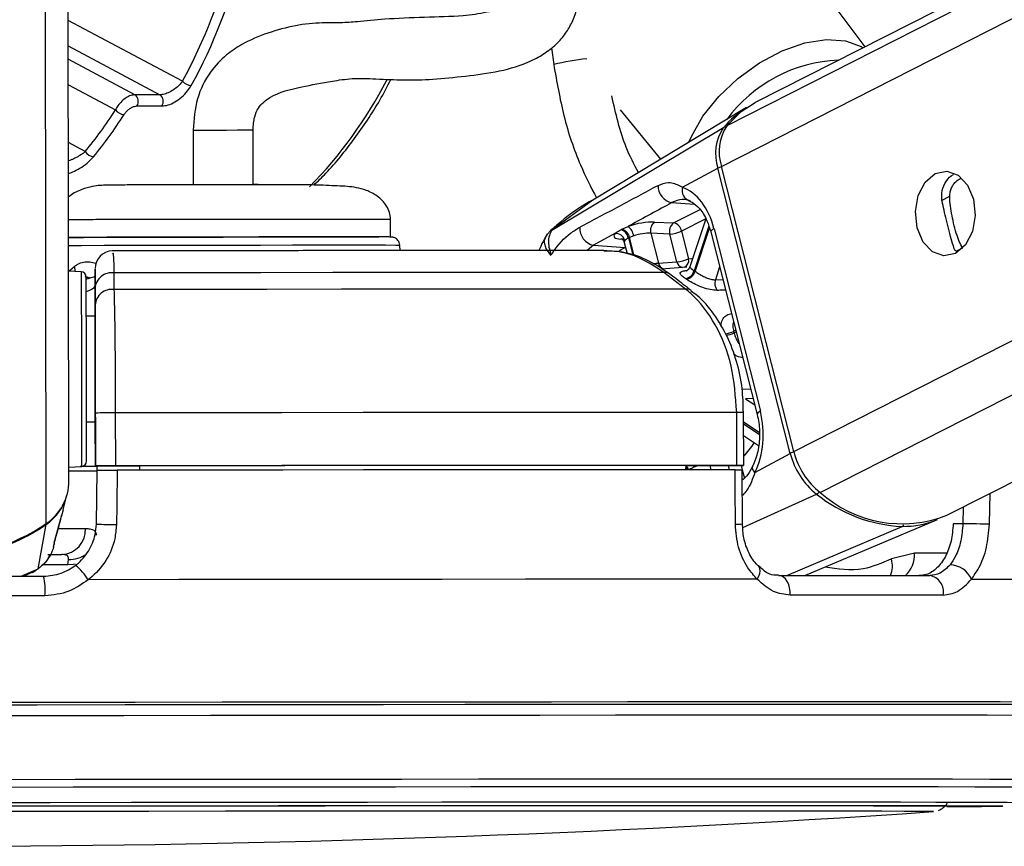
# Model space of a CAD drawing. Header units: millimetres. Extents: x 1508 to 17407, y 390 to 16320.
# Tile 41 of 66: x 14849 to 14961, y 5693 to 5787. Entities that reach past the tile are written whole.
import ezdxf

# ---------------------------------------------------------------- set-up
doc = ezdxf.new("R2010")
doc.units = ezdxf.units.MM
doc.header["$LTSCALE"] = 2

msp = doc.modelspace()

# ---------------------------------------------------------------- linework, layer by layer
at = {"color": 8, "linetype": 'Continuous', "lineweight": 25}
for p, q in [((14929, 5770.31), (15185.3, 5900.55)), ((14929.64, 5774.94), (15176.83, 5900.55)), ((14937.21, 5737.98), (15257.13, 5900.55)), ((14940.21, 5733.35), (15269.25, 5900.55)), ((14852.41, 5729.82), (14852.22, 5875.91)), ((14867.85, 5779.96), (14854.91, 5786.85)), ((14854.91, 5783.96), (14865.3, 5778.43)), ((14909.72, 5783.76), (14909.98, 5781.85)), ((14862.47, 5778.43), (14854.91, 5782.45)), ((14854.92, 5779.56), (14860.26, 5776.72)), ((14856.84, 5772), (14854.93, 5773.02)), ((14953.96, 5766.46), (14954.9, 5766.93)), ((14914.41, 5766.5), (14909.77, 5763.08)), ((14923.39, 5766.21), (14925.91, 5766.04)), ((14923.57, 5763.91), (14926.57, 5765.44)), ((14927.23, 5764.37), (14924.48, 5762.97)), ((14927.58, 5763.52), (14925.9, 5758.49)), ((14909.82, 5763.1), (14909.77, 5763.08)), ((14926.02, 5758.41), (14927.65, 5763.31)), ((14914.5, 5761.38), (14913.78, 5760.78)), ((14917.79, 5762.03), (14917.58, 5762.05)), ((14918.44, 5762.2), (14918.94, 5760.23)), ((14919.09, 5760.17), (14918.56, 5762.26)), ((14918.09, 5761.13), (14918.12, 5761.14)), ((14918.12, 5761.13), (14918.09, 5761.13)), ((14955.62, 5760.7), (14956.38, 5761.09)), ((14928.8, 5758.93), (14928.31, 5757.46)), ((14857.32, 5757.62), (14856.83, 5757.8)), ((14928.31, 5757.46), (14929.17, 5757.48)), ((14930.63, 5751.73), (14930.39, 5751.61)), ((14930.43, 5751.44), (14930.67, 5751.56)), ((14931.35, 5745.07), (14932.31, 5745.1)), ((14932.6, 5744), (14931.74, 5743.96)), ((14931.74, 5743.96), (14932.78, 5743.27)), ((14933.28, 5740.14), (14931.52, 5741.32)), ((14931.52, 5741.12), (14933.29, 5739.94)), ((14927.68, 5736.41), (14927.81, 5735.92)), ((14929.93, 5735.92), (14929.81, 5736.42)), ((14931.23, 5736.42), (14931.35, 5735.93)), ((14931.36, 5735.9), (14931.6, 5734.97)), ((14931.44, 5729.36), (14939.79, 5733.16)), ((14959.4, 5729.75), (14959.47, 5733.25)), ((14956.43, 5731.7), (14956.39, 5729.81)), ((14936.41, 5723.92), (14949.5, 5729.5)), ((14954.53, 5726.46), (14950.91, 5726.45)), ((14849.58, 5723.85), (14851.48, 5724.69)), ((14850.81, 5724.33), (14851.48, 5724.69)), ((14854.86, 5725.16), (14852.06, 5725.16)), ((14941.7, 5709.6), (14940.93, 5709.6)), ((14942.9, 5709.6), (14941.7, 5709.6)), ((14960.92, 5697.81), (14960.88, 5697.8)), ((14953.04, 5697.17), (14953.04, 5697.17))]:
    msp.add_line(p, q, dxfattribs=at)
at = {"color": 7, "linetype": 'Continuous', "lineweight": 25}
for p, q in [((15174.93, 5900.55), (14932.84, 5777.54)), ((14954.58, 5730.76), (15288.72, 5900.55)), ((14854.98, 5734.65), (14854.77, 5891.07)), ((14945.3, 5783.87), (14930.62, 5803.46)), ((14865.3, 5778.43), (14862.47, 5778.43)), ((14862.7, 5777.16), (14865.53, 5777.16)), ((14931.84, 5776.97), (14914.4, 5766.5)), ((14917.52, 5776.71), (14922.1, 5771.12)), ((14909.77, 5763.08), (14929.24, 5774.71)), ((14869.08, 5774.43), (14869.09, 5768.22)), ((14875.89, 5768.28), (14875.88, 5774.43)), ((14937.21, 5737.98), (14929, 5770.31)), ((14924.59, 5767.94), (14928.6, 5770.1)), ((14936.81, 5737.77), (14928.6, 5770.1)), ((14891.47, 5762.3), (14891.47, 5764.3)), ((14917.71, 5763.19), (14918.41, 5763.5)), ((14921.42, 5764), (14923.57, 5763.91)), ((14927.23, 5764.36), (14925.42, 5758.93)), ((14916.91, 5762.69), (14914.5, 5761.38)), ((14919.05, 5762.45), (14918.56, 5762.26)), ((14921, 5762.73), (14921.85, 5759.35)), ((14923.14, 5762.64), (14921, 5762.73)), ((14923.94, 5759.51), (14923.14, 5762.64)), ((14924.48, 5762.97), (14925.27, 5759.85)), ((14927.8, 5762.89), (14933.06, 5742.18)), ((14928.16, 5763.25), (14933.42, 5742.55)), ((14892.55, 5760.77), (14892.52, 5761.36)), ((14914.5, 5761.38), (14918.09, 5761.13)), ((14917.98, 5761.7), (14918.3, 5760.45)), ((14921.85, 5759.35), (14923.94, 5759.51)), ((14855.22, 5758.42), (14854.91, 5758.55)), ((14856.38, 5758.36), (14854.95, 5758.44)), ((14857.95, 5758.51), (14857.95, 5756.9)), ((14860.09, 5758.25), (14860.09, 5756.35)), ((14925.06, 5758.89), (14922.21, 5758.68)), ((14924.93, 5756.41), (14922.47, 5758.3)), ((14857.43, 5757.66), (14856.94, 5757.8)), ((14857.95, 5756.9), (14857.95, 5753.34)), ((14857.95, 5754.6), (14857.95, 5756.49)), ((14857.95, 5753.34), (14856.95, 5753.34)), ((14857.95, 5753.34), (14857.95, 5753.34)), ((14857.96, 5747.45), (14857.98, 5736.35)), ((14857.98, 5736.36), (14857.97, 5742.36)), ((14860.24, 5742.37), (14860.25, 5736.37)), ((14930.74, 5736.42), (14930.73, 5742.42)), ((14931.53, 5736.42), (14931.52, 5742.42)), ((14856.97, 5741.34), (14857.97, 5741.34)), ((14857.98, 5736.33), (14857.97, 5741.34)), ((14857.97, 5741.34), (14857.98, 5736.32)), ((14931.52, 5739.8), (14933.2, 5738.68)), ((14932.8, 5735.61), (14936.81, 5737.77)), ((14854.98, 5736.23), (14856.41, 5736.3)), ((14857.98, 5736.36), (14857.98, 5736.35)), ((14857.98, 5736.35), (14862.98, 5736.35)), ((14857.98, 5736.33), (14857.98, 5736.32)), ((14858.19, 5736.33), (14857.98, 5736.33)), ((14858.09, 5729.76), (14858.19, 5735.86)), ((14858.19, 5735.84), (14858.19, 5736.35)), ((14862.98, 5736.36), (14862.98, 5736.35)), ((14862.98, 5736.36), (14862.98, 5735.87)), ((14862.98, 5736.35), (14862.98, 5735.87)), ((14924.95, 5736.41), (14924.94, 5735.92)), ((14924.95, 5736.4), (14930.94, 5736.42)), ((14931.38, 5729.79), (14931.36, 5735.92)), ((14854.32, 5731.38), (14854.76, 5733.06)), ((14854.32, 5731.38), (14854.13, 5730.7)), ((14853.37, 5727.9), (14854.16, 5730.8)), ((14938.47, 5723.92), (14953.53, 5730.29)), ((14851.48, 5724.69), (14852.4, 5729.72)), ((14956.39, 5729.81), (14955.29, 5729.81)), ((14853.32, 5727.72), (14853.38, 5727.89)), ((14853.4, 5727.96), (14853.42, 5728.01)), ((14853.24, 5727.23), (14853.34, 5727.61)), ((14852.58, 5726.31), (14854.18, 5726.31)), ((14854.86, 5725.16), (14854.93, 5725.75)), ((14950.91, 5726.45), (14948.28, 5725.81)), ((14850.84, 5724.26), (14851.22, 5724.55)), ((14849.81, 5723.85), (14850.82, 5724.31)), ((14953.02, 5697.16), (14953.04, 5697.17))]:
    msp.add_line(p, q, dxfattribs=at)
at = {"color": 8, "linetype": 'Continuous', "lineweight": 25, "flags": 128}
for points in [[(14925.31, 5773.05), (14925.59, 5773.71), (14926.9, 5776), (14928.69, 5778.24), (14930.86, 5780.29), (14933.31, 5782.04), (14935.89, 5783.41), (14938.47, 5784.31), (14940.91, 5784.7), (14943.08, 5784.56), (14944.86, 5783.89), (14945.07, 5783.75)], [(14869.08, 5774.43), (14869.1, 5774.43), (14869.5, 5774.43), (14870.35, 5774.43), (14871.53, 5774.43), (14872.85, 5774.43), (14874.11, 5774.44), (14875.13, 5774.44), (14875.74, 5774.44), (14875.86, 5774.43), (14875.86, 5774.43)], [(14928.16, 5763.25), (14928, 5763.16), (14927.88, 5763.06), (14927.81, 5762.98), (14927.79, 5762.9), (14927.8, 5762.89)], [(14886.65, 5761.37), (14883.71, 5761.37), (14880.36, 5761.37), (14876.73, 5761.36), (14872.95, 5761.36), (14869.14, 5761.35), (14865.46, 5761.35), (14862.03, 5761.34), (14858.98, 5761.33), (14856.42, 5761.32), (14854.91, 5761.32)], [(14892.52, 5761.36), (14892.51, 5761.36), (14892.06, 5761.36), (14890.9, 5761.37), (14889.07, 5761.37), (14886.65, 5761.37)], [(14917.38, 5760.72), (14917.64, 5760.88), (14918.09, 5761.13)], [(14855.68, 5758.4), (14855.68, 5758.44), (14855.65, 5759)], [(14925.27, 5759.85), (14925.6, 5759.88), (14925.74, 5759.9)], [(14856.38, 5758.36), (14856.38, 5758.35), (14856.38, 5757.82), (14856.38, 5756.57), (14856.38, 5754.7), (14856.39, 5752.32), (14856.39, 5749.61)], [(14856.39, 5749.61), (14856.39, 5746.74), (14856.4, 5743.91), (14856.4, 5741.31), (14856.4, 5739.12), (14856.41, 5737.5), (14856.41, 5736.54), (14856.41, 5736.3)], [(14933.42, 5742.55), (14933.26, 5742.45), (14933.14, 5742.36), (14933.07, 5742.27), (14933.05, 5742.2), (14933.06, 5742.18)], [(14932.8, 5735.61), (14932.66, 5735.79), (14932.57, 5735.96), (14932.52, 5736.13), (14932.53, 5736.27), (14932.55, 5736.35)], [(14852.37, 5729.8), (14852.39, 5729.75), (14852.4, 5729.72)], [(14853.79, 5729.25), (14854.89, 5729.25), (14855.99, 5729.25), (14856.88, 5729.26)], [(14855.69, 5725.21), (14855.47, 5725.18), (14854.86, 5725.16)], [(14933.06, 5723.52), (14933.23, 5723.85), (14933.34, 5724.17), (14933.39, 5724.46), (14933.37, 5724.71), (14933.28, 5724.91), (14933.21, 5724.99)], [(14845.97, 5699.94), (14855.45, 5699.96), (14864.84, 5699.97), (14874.1, 5699.98), (14883.17, 5699.98), (14892.01, 5699.99), (14900.56, 5700), (14908.78, 5700), (14916.63, 5700), (14924.06, 5700.01), (14931.03, 5700.01)], [(14846.05, 5700.81), (14855.67, 5700.83), (14865.19, 5700.84), (14874.59, 5700.85), (14883.79, 5700.86), (14892.75, 5700.86), (14901.43, 5700.87), (14909.76, 5700.87), (14917.72, 5700.88), (14925.26, 5700.88), (14932.33, 5700.88)], [(14931.03, 5700.01), (14937.5, 5700.01), (14943.44, 5700), (14948.82, 5700), (14953.6, 5700), (14957.76, 5699.99), (14961.28, 5699.98), (14964.13, 5699.98), (14966.31, 5699.97), (14967.8, 5699.96), (14968.59, 5699.94), (14968.72, 5699.93)], [(14932.33, 5700.88), (14938.89, 5700.88), (14944.92, 5700.88), (14950.37, 5700.87), (14955.22, 5700.87), (14959.44, 5700.86), (14963.01, 5700.86), (14965.9, 5700.85), (14968.11, 5700.84), (14969.62, 5700.83), (14970.42, 5700.81), (14970.56, 5700.81)], [(14843.53, 5698.2), (14852.85, 5698.21), (14862.09, 5698.23), (14871.21, 5698.23), (14880.14, 5698.24), (14888.85, 5698.25), (14897.28, 5698.26), (14905.38, 5698.26), (14913.11, 5698.26), (14920.42, 5698.27), (14927.27, 5698.27)], [(14927.27, 5698.27), (14933.61, 5698.27), (14939.42, 5698.26), (14944.67, 5698.26), (14949.31, 5698.26), (14953.33, 5698.25), (14956.7, 5698.24), (14959.4, 5698.23), (14961.41, 5698.23), (14962.73, 5698.21), (14963.35, 5698.2), (14963.4, 5698.2)]]:
    msp.add_lwpolyline(points, dxfattribs=at)
at = {"color": 7, "linetype": 'Continuous', "lineweight": 25, "flags": 128}
for points in [[(14929.64, 5774.94), (14931.25, 5776.52), (14932.84, 5777.54)], [(14953.25, 5769.49), (14954.56, 5769.76), (14955.84, 5769.31), (14956.91, 5768.2), (14957.59, 5766.59), (14957.79, 5764.74), (14957.47, 5762.92), (14956.68, 5761.42), (14955.55, 5760.45), (14954.24, 5760.17), (14952.95, 5760.63), (14951.89, 5761.74), (14951.2, 5763.34), (14951.01, 5765.2), (14951.33, 5767.01), (14952.11, 5768.52), (14953.25, 5769.49)], [(14868.46, 5768.27), (14868.52, 5768.27), (14869.06, 5768.27)], [(14875.87, 5768.28), (14876.37, 5768.28), (14876.46, 5768.28)], [(14917.6, 5763.13), (14917.62, 5763.14), (14917.71, 5763.19)], [(14854.91, 5762.26), (14856.63, 5762.27), (14859, 5762.28), (14861.88, 5762.28), (14865.18, 5762.29), (14868.75, 5762.3), (14872.47, 5762.3), (14876.19, 5762.31), (14879.76, 5762.31), (14883.05, 5762.31), (14885.94, 5762.31)], [(14856.88, 5762.27), (14855.06, 5762.26), (14854.91, 5762.26)], [(14891.47, 5762.3), (14891.17, 5762.31), (14890.16, 5762.31), (14888.47, 5762.31), (14886.16, 5762.31), (14883.33, 5762.31), (14880.07, 5762.31), (14876.53, 5762.31), (14872.83, 5762.3), (14869.12, 5762.3), (14865.54, 5762.29), (14862.22, 5762.29), (14859.29, 5762.28), (14856.88, 5762.27)], [(14885.94, 5762.31), (14888.31, 5762.31), (14890.07, 5762.31), (14890.14, 5762.31)], [(14918.56, 5762.26), (14918.47, 5762.21), (14918.44, 5762.2)], [(14922.47, 5758.3), (14915.48, 5758.29), (14908.19, 5758.29), (14900.65, 5758.28), (14892.88, 5758.28), (14884.91, 5758.27), (14876.76, 5758.26), (14868.48, 5758.26), (14860.09, 5758.25)], [(14856.96, 5749.48), (14856.96, 5752.05), (14856.95, 5754.3), (14856.95, 5756.07), (14856.95, 5757.25), (14856.95, 5757.75), (14856.95, 5757.77)], [(14924.93, 5756.41), (14917.67, 5756.4), (14910.11, 5756.4), (14902.27, 5756.39), (14894.19, 5756.39), (14885.9, 5756.38), (14877.43, 5756.37), (14868.82, 5756.36), (14860.09, 5756.35)], [(14856.95, 5753.34), (14856.95, 5753.66), (14856.95, 5753.94)], [(14857.95, 5753.34), (14857.95, 5753.23), (14857.95, 5752.89), (14857.95, 5752.35), (14857.96, 5751.62), (14857.96, 5750.73), (14857.96, 5749.71), (14857.96, 5748.61), (14857.96, 5747.45)], [(14856.98, 5736.9), (14856.98, 5737.13), (14856.97, 5738.03), (14856.97, 5739.57), (14856.97, 5741.64), (14856.97, 5744.09), (14856.96, 5746.77), (14856.96, 5749.48)], [(14930.73, 5742.42), (14922.87, 5742.42), (14914.67, 5742.42), (14906.16, 5742.41), (14897.37, 5742.4), (14888.35, 5742.4), (14879.13, 5742.39), (14869.74, 5742.38), (14860.24, 5742.37)], [(14856.97, 5740.74), (14856.97, 5740.87), (14856.97, 5741.34)], [(14858.19, 5736.3), (14857.68, 5736.3), (14856.27, 5736.3)], [(14930.74, 5736.42), (14922.88, 5736.42), (14914.67, 5736.42), (14906.16, 5736.41), (14897.38, 5736.4), (14888.36, 5736.4), (14879.14, 5736.39), (14869.75, 5736.38), (14860.25, 5736.37)], [(14860.46, 5735.87), (14860.4, 5731.87), (14860.36, 5729.69)], [(14930.57, 5735.92), (14922.74, 5735.92), (14914.58, 5735.92), (14906.12, 5735.91), (14897.38, 5735.9), (14888.41, 5735.9), (14879.24, 5735.89), (14869.91, 5735.88), (14860.46, 5735.87)], [(14924.95, 5736.41), (14917.95, 5736.41), (14910.69, 5736.41), (14903.18, 5736.4), (14895.47, 5736.4), (14887.56, 5736.39), (14879.49, 5736.38), (14871.29, 5736.37), (14862.98, 5736.36)], [(14930.58, 5729.75), (14930.57, 5733.75), (14930.57, 5735.92)], [(14930.94, 5736.42), (14931.21, 5736.42), (14931.4, 5736.42), (14931.51, 5736.42), (14931.52, 5736.42), (14931.45, 5736.42), (14931.29, 5736.42), (14931.05, 5736.42), (14930.74, 5736.42)], [(14959.4, 5729.75), (14959.11, 5729.76), (14958.76, 5729.76), (14958.36, 5729.77), (14957.94, 5729.78), (14957.52, 5729.79), (14957.1, 5729.8), (14956.72, 5729.81), (14956.39, 5729.81)], [(14827.89, 5723.82), (14830.91, 5723.83), (14833.94, 5723.83), (14836.96, 5723.84), (14839.99, 5723.84), (14843.02, 5723.84), (14846.05, 5723.85), (14849.08, 5723.85), (14852.1, 5723.85)], [(14933.06, 5723.52), (14924.69, 5723.52), (14915.92, 5723.52), (14906.78, 5723.51), (14897.31, 5723.5), (14887.57, 5723.5), (14877.61, 5723.49), (14867.46, 5723.48), (14857.17, 5723.46)], [(14936.8, 5721.71), (14936.8, 5722.13), (14936.74, 5722.54), (14936.63, 5722.92), (14936.47, 5723.26), (14936.27, 5723.54), (14936.04, 5723.75), (14935.78, 5723.88), (14935.51, 5723.92)], [(14935.51, 5723.92), (14937.8, 5723.92), (14940.05, 5723.92), (14942.26, 5723.92), (14944.42, 5723.92), (14946.54, 5723.92), (14948.61, 5723.92), (14950.64, 5723.92), (14952.63, 5723.92)], [(14957.36, 5723.52), (14963.53, 5723.52), (14969.11, 5723.52), (14974.07, 5723.51), (14978.38, 5723.5), (14982.02, 5723.5), (14984.98, 5723.49), (14987.24, 5723.48), (14988.79, 5723.46)], [(14852.26, 5721.64), (14849.2, 5721.64), (14846.13, 5721.63), (14843.07, 5721.63), (14840, 5721.63), (14836.93, 5721.62), (14833.86, 5721.62), (14830.79, 5721.61), (14827.73, 5721.61)], [(14954.15, 5721.71), (14952.14, 5721.71), (14950.08, 5721.71), (14947.98, 5721.71), (14945.83, 5721.71), (14943.64, 5721.71), (14941.4, 5721.71), (14939.12, 5721.71), (14936.8, 5721.71)], [(14941.08, 5709.31), (14933.7, 5709.31), (14925.85, 5709.31), (14917.57, 5709.31), (14908.91, 5709.3), (14899.91, 5709.3), (14890.6, 5709.29), (14881.05, 5709.28), (14871.29, 5709.27), (14861.37, 5709.26), (14851.35, 5709.25), (14841.27, 5709.23)], [(14941.2, 5709.31), (14933.81, 5709.31), (14925.96, 5709.31), (14917.67, 5709.31), (14909, 5709.3), (14899.98, 5709.3), (14890.67, 5709.29), (14881.1, 5709.28), (14871.33, 5709.27), (14861.4, 5709.26), (14851.37, 5709.25), (14841.28, 5709.23)], [(14940.93, 5709.6), (14934.36, 5709.6), (14926.56, 5709.6), (14918.34, 5709.6), (14909.73, 5709.59), (14900.79, 5709.58), (14891.55, 5709.58), (14882.06, 5709.57), (14872.36, 5709.56), (14862.51, 5709.55), (14852.55, 5709.54), (14842.52, 5709.52)], [(14982.94, 5709.23), (14982.93, 5709.23), (14982.49, 5709.25), (14981.33, 5709.26), (14979.47, 5709.27), (14976.92, 5709.28), (14973.69, 5709.29), (14969.78, 5709.3), (14965.24, 5709.3), (14960.06, 5709.31), (14954.29, 5709.31), (14947.95, 5709.31), (14941.08, 5709.31)], [(14983.12, 5709.23), (14983.11, 5709.23), (14982.67, 5709.25), (14981.51, 5709.26), (14979.65, 5709.27), (14977.09, 5709.28), (14973.85, 5709.29), (14969.95, 5709.3), (14965.39, 5709.3), (14960.22, 5709.31), (14954.44, 5709.31), (14948.09, 5709.31), (14941.2, 5709.31)], [(14982.44, 5709.49), (14982.75, 5709.5), (14983.62, 5709.51), (14983.8, 5709.52), (14983.27, 5709.54), (14982.05, 5709.55), (14980.13, 5709.56), (14977.54, 5709.57), (14974.27, 5709.58), (14970.35, 5709.58), (14965.79, 5709.59), (14960.62, 5709.6), (14954.86, 5709.6), (14948.55, 5709.6), (14942.9, 5709.6)], [(14841.27, 5708.05), (14851.27, 5708.07), (14861.21, 5708.08), (14871.05, 5708.09), (14880.74, 5708.1), (14890.22, 5708.11), (14899.46, 5708.12), (14908.39, 5708.12), (14916.99, 5708.13), (14925.2, 5708.13), (14932.99, 5708.13), (14940.31, 5708.13)], [(14940.31, 5708.13), (14947.14, 5708.13), (14953.43, 5708.13), (14959.16, 5708.13), (14964.29, 5708.12), (14968.8, 5708.12), (14972.67, 5708.11), (14975.89, 5708.1), (14978.42, 5708.09), (14980.27, 5708.08), (14981.41, 5708.07), (14981.85, 5708.05), (14981.86, 5708.05)], [(14842.34, 5697.81), (14851.59, 5697.82), (14860.77, 5697.83), (14869.83, 5697.84), (14878.71, 5697.85), (14887.36, 5697.85), (14895.74, 5697.86), (14903.79, 5697.86), (14911.47, 5697.87), (14918.72, 5697.87), (14925.52, 5697.87)], [(14849.05, 5697.81), (14858.02, 5697.82), (14866.87, 5697.83), (14875.57, 5697.84), (14884.04, 5697.84), (14892.24, 5697.85), (14900.12, 5697.85), (14907.62, 5697.86), (14914.71, 5697.86), (14921.35, 5697.86)], [(14921.35, 5697.86), (14927.47, 5697.86), (14933.07, 5697.86), (14938.08, 5697.85), (14942.49, 5697.85), (14946.27, 5697.84), (14949.4, 5697.84), (14951.85, 5697.83), (14953.61, 5697.82), (14954.67, 5697.81), (14955.03, 5697.8), (14955.03, 5697.8)], [(14925.52, 5697.87), (14931.81, 5697.87), (14937.57, 5697.87), (14942.75, 5697.86), (14947.33, 5697.86), (14951.28, 5697.85), (14954.57, 5697.85), (14957.2, 5697.84), (14959.14, 5697.83), (14960.37, 5697.82), (14960.91, 5697.81), (14960.92, 5697.81)], [(14953.04, 5697.17), (14953.04, 5697.17), (14952.64, 5697.18), (14951.53, 5697.19), (14949.72, 5697.2), (14947.21, 5697.21), (14944.03, 5697.22), (14940.19, 5697.22), (14935.71, 5697.23), (14930.63, 5697.23), (14924.98, 5697.23), (14918.79, 5697.23), (14912.1, 5697.23), (14904.95, 5697.23), (14897.4, 5697.22), (14889.48, 5697.22), (14881.25, 5697.21), (14872.76, 5697.21), (14864.06, 5697.2), (14855.21, 5697.19), (14846.27, 5697.18)]]:
    msp.add_lwpolyline(points, dxfattribs=at)
at = {"color": 8, "linetype": 'Continuous', "lineweight": 25}
for centre, radius, start, end in [((14915.96, 5758.76), 23.85, 95.405, 104.5213), ((14942.87, 5765.91), 16.44, 92.0306, 143.7569), ((14846.05, 5803.49), 50.72, 315.5708, 332.5253), ((14929.45, 5774.33), 0.431, 83.6365, 119.0785), ((14929.46, 5768.37), 1.93, 103.4895, 116.5897), ((14922.71, 5759.52), 0.874, 191.5412, 250.64), ((14924.79, 5759.68), 0.864, 191.374, 252.5641), ((14924.41, 5759.67), 0.885, 295.4116, 11.299), ((14925.04, 5755.52), 0.894, 52.2075, 97.1612), ((14928.86, 5754.76), 3.5, 279.9226, 295.8488), ((14928.91, 5754.73), 3.63, 280.2162, 294.8034), ((14931, 5652.83), 89.6, 89.6662, 90.1711), ((14923.44, 5744.88), 11, 317.2869, 327.6274), ((14937.68, 5736.05), 1.93, 103.4831, 116.5894), ((14923.69, 5735.47), 1.49, 17.2115, 32.2872), ((14923.82, 5735.52), 1.49, 15.6884, 36.489), ((14939.35, 5734.02), 0.966, 297.2187, 321.7796), ((14930.76, 5734.38), 4.64, 267.8045, 277.6029), ((14949.31, 5729.9), 0.448, 294.9905, 330.3959), ((14855.09, 5728.89), 3.14, 267.1193, 306.1887), ((14945.43, 5725.01), 2.97, 338.4816, 15.6236), ((14947.62, 5726.32), 3.29, 313.1207, 2.2314)]:
    msp.add_arc(centre, radius, start, end, dxfattribs=at)
at = {"color": 7, "linetype": 'Continuous', "lineweight": 25}
for centre, radius, start, end in [((14869, 5781.06), 1.58, 223.6923, 264.9039), ((14861.89, 5777.67), 0.957, 327.8274, 52.4335), ((14864.72, 5777.67), 0.957, 327.8274, 52.4335), ((14937.06, 5768.32), 10.09, 121.0956, 140.7853), ((14861.39, 5777.62), 1.44, 218.8446, 264.1402), ((14933.61, 5771.75), 5.28, 145.9774, 198.2732), ((14934.04, 5771.97), 5.31, 145.9774, 198.2732), ((14857.92, 5772.66), 1.27, 211.3919, 262.915), ((14923.75, 5768.12), 1.94, 178.664, 259.1503), ((14925.73, 5767.58), 1.2, 162.5548, 256.3279), ((14917.48, 5762.22), 1.58, 8.2174, 54.1648), ((14922.16, 5763.05), 1.21, 127.6252, 195.5108), ((14924.31, 5762.96), 1.21, 127.6252, 195.5108), ((14923.31, 5762.75), 1.19, 10.6596, 77.4241), ((14914.87, 5763.28), 1.94, 175.9793, 259.1336), ((14917.01, 5761.62), 1.07, 15.0517, 95.3453), ((14917.23, 5761.96), 1.23, 11.2423, 72.7936), ((14917.36, 5762.02), 1.23, 11.2196, 72.9929), ((14922.96, 5766.18), 3.55, 273.0146, 295.3833), ((14859.95, 5758.74), 2, 91.4848, 180.1281), ((14923.75, 5763.05), 3.55, 273.0146, 295.3833), ((14856.35, 5757.77), 0.6, 0.077, 87.077), ((14859.85, 5756.35), 1.91, 82.9359, 175.7744), ((14922.58, 5757.4), 0.898, 53.6744, 97.2331), ((14924.68, 5758.83), 1.27, 281.7018, 344.637), ((14924.78, 5758.77), 1.28, 281.5455, 343.8245), ((14921.6, 5751.91), 7.86, 55.7998, 56.8292), ((14920.98, 5751.54), 7.22, 55.7998, 56.8292), ((14929.61, 5757.06), 1.36, 162.6032, 215.965), ((14859.86, 5754.46), 1.91, 83.0221, 175.7783), ((14915.06, 5747.62), 15.84, 13.9334, 14.5785), ((14860.21, 5302.64), 439.72, 89.9964, 90.2922), ((14945.03, 5739.82), 8.47, 193.9798, 231.7829), ((14945.47, 5740.04), 8.52, 193.9798, 231.7829), ((14856.38, 5736.9), 0.6, 273.077, 0.077), ((14854.75, 6115.09), 379.29, 270.029, 270.5187), ((14856.3, 5876.61), 140.3, 270.0599, 270.6846), ((14860.22, 5296.64), 439.72, 89.9964, 90.2922), ((14849.14, 5734.66), 5.84, 304.0939, 359.8843), ((14949.49, 5743.71), 13.91, 228.1157, 291.4364), ((14849.11, 5734.55), 5.84, 304.1959, 345.224), ((14950.2, 5746.04), 16.55, 231.0491, 267.5741), ((14949.57, 5739.78), 10.28, 269.5857, 292.6425), ((14839.96, 5748.12), 22.13, 235.9097, 304.2443), ((14839.98, 5747.94), 22.05, 270.0269, 304.2735), ((14854.03, 5729.16), 2.85, 273.1206, 1.9955), ((14860.43, 5772.37), 42.67, 266.8581, 269.9096), ((14851.35, 5719.73), 6.92, 32.641, 50.6928), ((14954.82, 5722.36), 2.79, 24.7146, 87.7337), ((14845.19, 5722.22), 7.1, 355.2937, 13.2798), ((14952.32, 5722.08), 1.87, 348.4917, 80.4578), ((14953.65, 6157.66), 459.92, 270.1149, 270.9007), ((14837.76, 7386.8), 1693.56, 266.25158, 273.90248)]:
    msp.add_arc(centre, radius, start, end, dxfattribs=at)
for centre, major_axis, ratio, start_param, end_param in [((14836.28, 5813.65), (-0.48, 55.2), 0.718681, 4.049716, 4.665426), ((14836.84, 5813.65), (-0.48, 56), 0.718516, 4.04981, 4.66552), ((14830.62, 5813.65), (-0.48, 55.2), 0.718681, 3.851206, 3.973159), ((14831.18, 5813.65), (-0.48, 56), 0.718516, 3.8513, 3.973253), ((14923.52, 5760.76), (-0.17, 7.38), 0.672041, 5.041986, 6.032652), ((14919.67, 5763.05), (2.74, 0.59), 0.275805, 0.81783, 1.987524), ((14919.54, 5762.99), (2.74, 0.59), 0.275805, 2.80373, 3.854703), ((14919.87, 5762.11), (1.77, 0.34), 0.295802, 0.825008, 1.994702), ((14928.78, 5740.05), (-0.17, 7.38), 0.672041, 4.051321, 5.041986)]:
    msp.add_ellipse(centre, major_axis=major_axis, ratio=ratio, start_param=start_param, end_param=end_param, dxfattribs=at)
at = {"color": 8, "linetype": 'Continuous', "lineweight": 25}
msp.add_ellipse((14919.75, 5762.05), major_axis=(1.77, 0.34), ratio=0.295802, start_param=2.810908, end_param=3.159182, dxfattribs=at)
at = {"color": 7, "linetype": 'Continuous', "lineweight": 25}
for points, knots in [([(14875.88, 5774.43), (14875.9, 5774.95), (14875.95, 5775.87), (14876.59, 5777.27), (14878.32, 5778.64), (14881.12, 5779.29), (14884.34, 5779.91), (14887.19, 5780.34), (14890.05, 5780.23), (14893.09, 5780.07), (14896.33, 5780.17), (14899.85, 5780.52), (14903.74, 5781.02), (14906.82, 5781.92), (14909.03, 5783.13), (14910.41, 5784.25), (14911.45, 5785.51), (14912.51, 5787.44), (14913.1, 5790.48), (14912.34, 5794.76), (14910.15, 5799.78), (14907.87, 5803.25), (14906.58, 5805.2)], [0, 0, 0, 0, 0.022114, 0.038898, 0.072368, 0.146112, 0.207471, 0.244247, 0.286127, 0.338205, 0.395148, 0.456563, 0.515372, 0.570689, 0.597552, 0.623298, 0.646213, 0.667452, 0.719434, 0.785484, 0.878679, 1, 1, 1, 1]), ([(14901.31, 5800.8), (14902.06, 5799.69), (14903.51, 5797.57), (14905.09, 5794.5), (14905.93, 5792.14), (14906.12, 5790.63), (14906.02, 5789.81), (14905.84, 5789.41), (14905.63, 5789.14), (14905.38, 5788.92), (14905.01, 5788.68), (14904.02, 5788.18), (14902.19, 5787.69), (14899.24, 5787.29), (14895.2, 5787.22), (14890.99, 5787.04), (14888.03, 5786.72), (14885.81, 5786.57), (14883.49, 5786.61), (14880.66, 5786.35), (14877.52, 5785.47), (14874.9, 5784.4), (14872.69, 5782.9), (14870.83, 5780.96), (14869.34, 5777.99), (14869.17, 5775.64), (14869.08, 5774.43)], [0, 0, 0, 0, 0.081486, 0.156453, 0.209812, 0.236252, 0.25203, 0.260861, 0.264637, 0.269364, 0.275859, 0.284673, 0.321191, 0.366568, 0.438207, 0.515031, 0.575326, 0.614341, 0.653061, 0.706238, 0.760366, 0.814827, 0.849626, 0.893233, 0.94525, 1, 1, 1, 1]), ([(14867.85, 5779.96), (14867.75, 5779.82), (14867.51, 5779.51), (14867, 5779.08), (14866.4, 5778.72), (14865.81, 5778.47), (14865.47, 5778.44), (14865.3, 5778.43)], [0, 0, 0, 0, 0.174874, 0.396366, 0.604299, 0.803217, 1, 1, 1, 1]), ([(14865.53, 5777.16), (14865.76, 5777.18), (14866.22, 5777.23), (14867.01, 5777.6), (14867.79, 5778.14), (14868.44, 5778.8), (14868.73, 5779.27), (14868.86, 5779.48)], [0, 0, 0, 0, 0.199752, 0.399876, 0.607041, 0.826549, 1, 1, 1, 1]), ([(14882.76, 5768.2), (14883.22, 5768.63), (14884.86, 5770.19), (14887.38, 5773.4), (14889.85, 5776.97), (14891.1, 5779.38), (14891.51, 5780.17)], [0, 0, 0, 0, 0.135102, 0.481518, 0.828583, 1, 1, 1, 1]), ([(14862.47, 5778.43), (14862.31, 5778.41), (14862, 5778.38), (14861.47, 5778.11), (14860.96, 5777.7), (14860.54, 5777.22), (14860.35, 5776.87), (14860.26, 5776.72)], [0, 0, 0, 0, 0.2031495, 0.40434, 0.6084432, 0.8217333, 1, 1, 1, 1]), ([(14861.24, 5776.19), (14861.3, 5776.28), (14861.44, 5776.47), (14861.73, 5776.75), (14862.07, 5776.98), (14862.41, 5777.13), (14862.6, 5777.15), (14862.7, 5777.16)], [0, 0, 0, 0, 0.18302, 0.400043, 0.604373, 0.802384, 1, 1, 1, 1]), ([(14954.04, 5766.37), (14954.01, 5766.78), (14953.95, 5767.59), (14954.48, 5768.64), (14954.98, 5769.26), (14955.33, 5769.38), (14955.33, 5769.38)], [0, 0, 0, 0, 0.329189, 0.657878, 0.996431, 1, 1, 1, 1]), ([(14891.46, 5764.3), (14891.44, 5764.57), (14891.39, 5765.11), (14891.03, 5765.85), (14890.53, 5766.46), (14889.74, 5767.13), (14888.66, 5767.66), (14887.18, 5768.02), (14885.64, 5768.09), (14882.93, 5768.21), (14880.12, 5768.24), (14877.22, 5768.23), (14874.2, 5768.23), (14871.15, 5768.23), (14868.19, 5768.22), (14865.41, 5768.22), (14862.9, 5768.21), (14860.71, 5768.2), (14859.26, 5768.18), (14858.08, 5768.16), (14856.42, 5767.71), (14855.44, 5767.28), (14854.97, 5766.88), (14854.9, 5766.82)], [0, 0, 0, 0, 0.016089, 0.032677, 0.050009, 0.067955, 0.104864, 0.143895, 0.226851, 0.301893, 0.370054, 0.43319, 0.494797, 0.555579, 0.615531, 0.675301, 0.736922, 0.800641, 0.866564, 0.928437, 0.959957, 0.994383, 1, 1, 1, 1]), ([(14912.93, 5763.42), (14914.43, 5764.22), (14917.39, 5765.79), (14920.36, 5767.38), (14921.82, 5768.16)], [0, 0, 0, 0, 0.506743, 1, 1, 1, 1]), ([(14921.82, 5768.16), (14922.21, 5768.31), (14922.74, 5768.51), (14923.64, 5768.43), (14924.18, 5768.15), (14924.59, 5767.94)], [0, 0, 0, 0, 0.417867, 0.554004, 1, 1, 1, 1]), ([(14954.9, 5766.93), (14954.91, 5767.1), (14954.93, 5767.43), (14955.09, 5767.89), (14955.33, 5768.31), (14955.66, 5768.65), (14955.95, 5768.87), (14956.14, 5768.94), (14956.19, 5768.95)], [0, 0, 0, 0, 0.1856662, 0.3770026, 0.5626145, 0.7533865, 0.9432804, 1, 1, 1, 1]), ([(14956.38, 5761.09), (14956.24, 5761.3), (14955.99, 5761.69), (14955.64, 5762.7), (14955.34, 5763.84), (14955.09, 5765.02), (14954.93, 5766.06), (14954.91, 5766.66), (14954.9, 5766.93)], [0, 0, 0, 0, 0.204636, 0.376335, 0.548834, 0.703363, 0.864285, 1, 1, 1, 1]), ([(14914.29, 5766.43), (14914.2, 5766.38), (14912.76, 5765.61), (14911.23, 5764.51), (14909.95, 5763.3), (14909.78, 5763.14)], [0, 0, 0, 0, 0.057053, 0.871877, 1, 1, 1, 1]), ([(14923.39, 5766.21), (14921.79, 5765.35), (14920.13, 5764.44), (14918.47, 5763.54), (14918.41, 5763.5)], [0, 0, 0, 0, 0.961066, 1, 1, 1, 1]), ([(14925.45, 5766.41), (14925.15, 5766.49), (14924.45, 5766.68), (14923.78, 5766.38), (14923.39, 5766.21)], [0, 0, 0, 0, 0.429774, 1, 1, 1, 1]), ([(14925.24, 5766.46), (14925.38, 5766.4), (14925.8, 5766.22), (14926.58, 5765.54), (14927.35, 5764.34), (14927.66, 5763.32), (14927.8, 5762.89)], [0, 0, 0, 0, 0.1515494, 0.4466487, 0.7627479, 1, 1, 1, 1]), ([(14955.42, 5760.96), (14955.33, 5761.23), (14955.16, 5761.75), (14954.84, 5762.93), (14954.52, 5764.2), (14954.25, 5765.37), (14954.11, 5766.04), (14954.04, 5766.37)], [0, 0, 0, 0, 0.2220762, 0.4457715, 0.6401425, 0.8216515, 1, 1, 1, 1]), ([(14909.25, 5762.68), (14908.92, 5762.09), (14908.57, 5761.48), (14908.31, 5760.8), (14908.31, 5760.78)], [0, 0, 0, 0, 0.963719, 1, 1, 1, 1]), ([(14909.75, 5763.16), (14909.69, 5763.11), (14909.57, 5762.99), (14909.4, 5762.78), (14909.25, 5762.58), (14909.14, 5762.42), (14909.06, 5762.31), (14909.02, 5762.24), (14909, 5762.21), (14908.99, 5762.19), (14908.98, 5762.18), (14908.98, 5762.18), (14908.98, 5762.17), (14908.98, 5762.17), (14908.98, 5762.17), (14908.98, 5762.17), (14908.98, 5762.17), (14908.98, 5762.17)], [0, 0, 0, 0, 0.21112, 0.448468, 0.620126, 0.788973, 0.892849, 0.946747, 0.973542, 0.986799, 0.993378, 0.997097, 0.998909, 0.99956, 0.999803, 0.999906, 1, 1, 1, 1]), ([(14909.77, 5763.08), (14909.66, 5762.89), (14909.43, 5762.5), (14909.35, 5761.76), (14909.44, 5761), (14909.62, 5760.5), (14909.7, 5760.27)], [0, 0, 0, 0, 0.261822, 0.541742, 0.790389, 1, 1, 1, 1]), ([(14909.7, 5760.27), (14909.77, 5760.38), (14910.37, 5761.36), (14911.52, 5762.56), (14912.59, 5763.21), (14912.93, 5763.42)], [0, 0, 0, 0, 0.082284, 0.700826, 1, 1, 1, 1]), ([(14916.91, 5762.69), (14916.96, 5762.73), (14917.14, 5762.87), (14917.4, 5763.02), (14917.6, 5763.13)], [0, 0, 0, 0, 0.27439, 1, 1, 1, 1]), ([(14892.5, 5761.41), (14892.49, 5761.5), (14892.47, 5761.69), (14892.32, 5761.92), (14892.14, 5762.1), (14891.97, 5762.21), (14891.81, 5762.26), (14891.7, 5762.29), (14891.65, 5762.3), (14891.61, 5762.3), (14891.57, 5762.3), (14891.53, 5762.3), (14891.43, 5762.31), (14891.1, 5762.31), (14890.38, 5762.31), (14890.08, 5762.31)], [0, 0, 0, 0, 0.031824, 0.066302, 0.095079, 0.119353, 0.139051, 0.152864, 0.161566, 0.17032, 0.183894, 0.213452, 0.320439, 0.712254, 1, 1, 1, 1]), ([(14917.66, 5762.14), (14917.65, 5762.14), (14917.64, 5762.15), (14917.74, 5762.1), (14917.91, 5761.93), (14917.94, 5761.76), (14917.95, 5761.69)], [0, 0, 0, 0, 0.095114, 0.394562, 0.775195, 1, 1, 1, 1]), ([(14918.44, 5762.2), (14918.31, 5762.12), (14918.15, 5762.02), (14918.06, 5761.93), (14918.04, 5761.9)], [0, 0, 0, 0, 0.718824, 1, 1, 1, 1]), ([(14915.66, 5760.78), (14914.83, 5760.78), (14911.57, 5760.78), (14905.62, 5760.78), (14897.71, 5760.77), (14889.5, 5760.76), (14881.06, 5760.76), (14872.41, 5760.75), (14865.34, 5760.74), (14861.16, 5760.74), (14859.94, 5760.74)], [0, 0, 0, 0, 0.050579, 0.198705, 0.346847, 0.494983, 0.643115, 0.791244, 0.93937, 1, 1, 1, 1]), ([(14923.11, 5758.13), (14922.32, 5758.66), (14920.74, 5759.74), (14918.2, 5760.62), (14916.5, 5760.71), (14915.7, 5760.75)], [0, 0, 0, 0, 0.346059, 0.69386, 1, 1, 1, 1]), ([(14955.62, 5760.7), (14955.56, 5760.74), (14955.47, 5760.81), (14955.43, 5760.92), (14955.42, 5760.96)], [0, 0, 0, 0, 0.572681, 1, 1, 1, 1]), ([(14857.95, 5756.49), (14857.95, 5757.29), (14857.95, 5758.93), (14857.95, 5758.65), (14857.95, 5758.51)], [0, 0, 0, 0, 0.484204, 1, 1, 1, 1]), ([(14925.57, 5756.24), (14925, 5756.68), (14924.18, 5757.31), (14923.36, 5757.94), (14923.12, 5758.13)], [0, 0, 0, 0, 0.699998, 1, 1, 1, 1]), ([(14924.93, 5757.59), (14924.84, 5757.65), (14924.57, 5757.84), (14924.31, 5758.09), (14924.29, 5758.31), (14924.54, 5758.45), (14924.92, 5758.5), (14925.11, 5758.52)], [0, 0, 0, 0, 0.116734, 0.333017, 0.551924, 0.773865, 1, 1, 1, 1]), ([(14925.41, 5758.94), (14925.37, 5758.84), (14925.29, 5758.64), (14925.1, 5758.5), (14925.01, 5758.46), (14925.02, 5758.46), (14925.02, 5758.46)], [0, 0, 0, 0, 0.3347461, 0.6491022, 0.8953657, 1, 1, 1, 1]), ([(14926.02, 5758.41), (14926.08, 5758.37), (14926.22, 5758.28), (14926.45, 5758.13), (14926.7, 5757.98), (14926.97, 5757.84), (14927.25, 5757.71), (14927.52, 5757.6), (14927.8, 5757.52), (14928.02, 5757.48), (14928.19, 5757.46), (14928.27, 5757.46), (14928.31, 5757.46)], [0, 0, 0, 0, 0.108322, 0.219937, 0.328643, 0.440448, 0.55029, 0.663284, 0.772798, 0.885752, 0.94263, 1, 1, 1, 1]), ([(14857.93, 5757.82), (14857.75, 5757.75), (14857.5, 5757.66), (14857.1, 5757.57), (14857.01, 5757.54)], [0, 0, 0, 0, 0.761283, 1, 1, 1, 1]), ([(14928.51, 5756.26), (14928.38, 5756.26), (14928.02, 5756.27), (14927.32, 5756.42), (14926.47, 5756.73), (14925.66, 5757.12), (14925.24, 5757.38), (14925.04, 5757.51)], [0, 0, 0, 0, 0.119584, 0.349288, 0.573021, 0.788436, 1, 1, 1, 1]), ([(14860.09, 5756.35), (14860.11, 5755.33), (14860.17, 5753.29), (14860.22, 5748.56), (14860.23, 5744.72), (14860.24, 5742.65), (14860.24, 5742.37)], [0, 0, 0, 0, 0.317078, 0.634488, 0.949899, 1, 1, 1, 1]), ([(14930.73, 5742.42), (14930.6, 5744.21), (14930.35, 5747.78), (14928.44, 5752.53), (14926.4, 5755.19), (14925.13, 5756.24), (14924.93, 5756.41)], [0, 0, 0, 0, 0.31366, 0.627146, 0.941618, 1, 1, 1, 1]), ([(14931.49, 5742.42), (14931.47, 5743.33), (14931.42, 5745.29), (14930.78, 5748.22), (14929.71, 5751.09), (14928.2, 5753.6), (14926.78, 5755.33), (14925.79, 5756), (14925.54, 5756.17)], [0, 0, 0, 0, 0.16316, 0.354133, 0.546079, 0.739642, 0.933172, 1, 1, 1, 1]), ([(14857.97, 5742.36), (14857.97, 5742.61), (14857.97, 5744.42), (14857.96, 5747.78), (14857.96, 5751.92), (14857.95, 5753.71), (14857.95, 5754.6)], [0, 0, 0, 0, 0.050069, 0.365309, 0.6827, 1, 1, 1, 1]), ([(14933.06, 5742.18), (14933.12, 5741.88), (14933.32, 5740.98), (14933.37, 5739.36), (14933.1, 5737.64), (14932.72, 5736.74), (14932.55, 5736.35)], [0, 0, 0, 0, 0.1539957, 0.4595657, 0.7657059, 1, 1, 1, 1]), ([(14858.19, 5735.86), (14858.21, 5735.86), (14858.25, 5735.86), (14858.6, 5735.86), (14859.11, 5735.87), (14859.75, 5735.87), (14860.22, 5735.87), (14860.46, 5735.87)], [0, 0, 0, 0, 0.197556, 0.39511, 0.592696, 0.790302, 1, 1, 1, 1]), ([(14930.57, 5735.92), (14930.73, 5735.92), (14931.06, 5735.92), (14931.32, 5735.92), (14931.33, 5735.92), (14931.34, 5735.92)], [0, 0, 0, 0, 0.365445, 0.730888, 1, 1, 1, 1]), ([(14932.55, 5736.36), (14932.52, 5736.29), (14932.29, 5735.81), (14931.9, 5735.18), (14931.53, 5734.88), (14931.36, 5734.75)], [0, 0, 0, 0, 0.089283, 0.594806, 1, 1, 1, 1]), ([(14854.13, 5730.7), (14854, 5730.21), (14853.73, 5729.22), (14853.46, 5728.22), (14853.32, 5727.72)], [0, 0, 0, 0, 0.493257, 1, 1, 1, 1]), ([(14855.73, 5725.09), (14855.77, 5725.12), (14856.35, 5725.56), (14857.28, 5726.64), (14857.98, 5728.29), (14858.06, 5729.36), (14858.09, 5729.76)], [0, 0, 0, 0, 0.0295462, 0.4055488, 0.7790286, 1, 1, 1, 1]), ([(14856.88, 5729.26), (14857.04, 5729.25), (14857.66, 5729.23), (14858.04, 5728.96), (14858.06, 5728.58), (14858.07, 5728.5)], [0, 0, 0, 0, 0.2131405, 0.8337071, 1, 1, 1, 1]), ([(14860.36, 5729.69), (14860.32, 5729.16), (14860.21, 5727.73), (14859.27, 5725.53), (14858, 5724.1), (14857.23, 5723.51), (14857.17, 5723.46)], [0, 0, 0, 0, 0.220493, 0.593656, 0.970348, 1, 1, 1, 1]), ([(14933.06, 5723.52), (14932.69, 5723.93), (14931.8, 5724.93), (14930.81, 5727.08), (14930.66, 5728.86), (14930.58, 5729.75)], [0, 0, 0, 0, 0.260354, 0.63069, 1, 1, 1, 1]), ([(14933.22, 5725), (14933.17, 5725.04), (14932.76, 5725.41), (14932.09, 5726.43), (14931.48, 5728.07), (14931.42, 5729.25), (14931.4, 5729.79)], [0, 0, 0, 0, 0.047758, 0.383882, 0.72077, 1, 1, 1, 1]), ([(14955.29, 5729.81), (14955.24, 5729.14), (14955.13, 5727.8), (14954.45, 5726.03), (14953.48, 5724.7), (14952.41, 5724.01), (14951.7, 5723.94), (14951.43, 5723.92)], [0, 0, 0, 0, 0.215288, 0.430555, 0.64649, 0.863795, 1, 1, 1, 1]), ([(14956.39, 5729.81), (14956.34, 5729.15), (14956.23, 5727.81), (14955.66, 5726.2), (14955.14, 5725.45), (14954.93, 5725.15)], [0, 0, 0, 0, 0.370015, 0.740315, 1, 1, 1, 1]), ([(14957.36, 5723.52), (14957.65, 5723.93), (14958.38, 5724.93), (14959.17, 5727.08), (14959.32, 5728.86), (14959.4, 5729.75)], [0, 0, 0, 0, 0.260354, 0.63069, 1, 1, 1, 1]), ([(14851.85, 5725.01), (14851.93, 5725.07), (14852.27, 5725.31), (14852.6, 5725.73), (14852.75, 5726.11), (14852.79, 5726.2)], [0, 0, 0, 0, 0.203781, 0.810445, 1, 1, 1, 1]), ([(14854.93, 5725.75), (14854.93, 5725.81), (14854.95, 5726.04), (14854.79, 5726.21), (14854.48, 5726.3), (14854.29, 5726.3), (14854.18, 5726.31)], [0, 0, 0, 0, 0.167609, 0.639669, 0.784651, 1, 1, 1, 1]), ([(14852.1, 5723.85), (14852.78, 5723.92), (14854.09, 5724.03), (14855.2, 5724.74), (14855.73, 5725.09)], [0, 0, 0, 0, 0.5195201, 1, 1, 1, 1]), ([(14935.48, 5723.99), (14935.31, 5723.98), (14934.77, 5723.94), (14934.03, 5724.26), (14933.45, 5724.82), (14933.22, 5725.04)], [0, 0, 0, 0, 0.227966, 0.702694, 1, 1, 1, 1]), ([(14954.93, 5725.15), (14954.57, 5724.78), (14953.86, 5724.08), (14953.03, 5723.97), (14952.63, 5723.92)], [0, 0, 0, 0, 0.519417, 1, 1, 1, 1]), ([(14857.17, 5723.46), (14856.46, 5722.96), (14854.99, 5721.91), (14853.19, 5721.73), (14852.26, 5721.64)], [0, 0, 0, 0, 0.485349, 1, 1, 1, 1]), ([(14936.8, 5721.71), (14936.15, 5721.79), (14934.79, 5721.95), (14933.65, 5722.98), (14933.06, 5723.52)], [0, 0, 0, 0, 0.475859, 1, 1, 1, 1]), ([(14954.15, 5721.71), (14954.71, 5721.79), (14955.88, 5721.95), (14956.85, 5722.98), (14957.36, 5723.52)], [0, 0, 0, 0, 0.475859, 1, 1, 1, 1]), ([(14953.64, 5697.31), (14953.69, 5697.33), (14953.89, 5697.4), (14954.26, 5697.67), (14954.56, 5697.97), (14954.64, 5698.18), (14954.65, 5698.2)], [0, 0, 0, 0, 0.131443, 0.524818, 0.962191, 1, 1, 1, 1])]:
    msp.add_open_spline(points, degree=3, knots=knots, dxfattribs=at)
at = {"color": 8, "linetype": 'Continuous', "lineweight": 25}
for points, knots in [([(14909.98, 5781.85), (14910.32, 5779.9), (14911.01, 5775.95), (14912.71, 5770.86), (14914.2, 5767.97), (14914.82, 5766.76)], [0, 0, 0, 0, 0.359584, 0.729579, 1, 1, 1, 1]), ([(14919.58, 5769.61), (14919.09, 5770.55), (14917.72, 5773.17), (14917.01, 5776.31), (14916.56, 5778.32)], [0, 0, 0, 0, 0.357304, 1, 1, 1, 1]), ([(14856.84, 5772), (14856.75, 5771.92), (14856.56, 5771.77), (14856.25, 5771.56), (14855.91, 5771.36), (14855.57, 5771.19), (14855.24, 5771.04), (14855.03, 5770.97), (14854.93, 5770.93)], [0, 0, 0, 0, 0.18263, 0.368792, 0.539405, 0.713269, 0.859096, 1, 1, 1, 1]), ([(14854.93, 5769.52), (14855.09, 5769.57), (14855.52, 5769.7), (14856.27, 5770.11), (14857.1, 5770.69), (14857.54, 5771.16), (14857.76, 5771.4)], [0, 0, 0, 0, 0.148543, 0.401525, 0.691543, 1, 1, 1, 1]), ([(14856.87, 5764.27), (14856.17, 5764.27), (14855.37, 5764.27), (14854.95, 5764.26), (14854.91, 5764.26)], [0, 0, 0, 0, 0.885845, 1, 1, 1, 1]), ([(14891.43, 5764.3), (14891.39, 5764.3), (14891.3, 5764.31), (14890.26, 5764.31), (14888.57, 5764.31), (14886.24, 5764.31), (14883.39, 5764.31), (14880.12, 5764.31), (14876.56, 5764.31), (14872.83, 5764.3), (14869.1, 5764.3), (14865.49, 5764.29), (14862.16, 5764.29), (14859.18, 5764.28), (14857.64, 5764.27), (14856.87, 5764.27)], [0, 0, 0, 0, 0.069949, 0.147453, 0.224958, 0.302462, 0.379966, 0.45747, 0.534975, 0.612479, 0.689983, 0.767487, 0.844992, 0.922496, 1, 1, 1, 1]), ([(14909.03, 5762.13), (14908.99, 5762.09), (14908.84, 5761.96), (14908.9, 5761.56), (14909.08, 5760.96), (14909.44, 5760.48), (14909.65, 5760.2)], [0, 0, 0, 0, 0.113029, 0.387961, 0.641448, 1, 1, 1, 1]), ([(14859.94, 5760.45), (14859.96, 5760.5), (14860, 5760.62), (14860.05, 5759.56), (14860.08, 5758.61), (14860.09, 5758.25)], [0, 0, 0, 0, 0.365369, 0.760283, 1, 1, 1, 1]), ([(14922.47, 5758.3), (14921, 5759.24), (14918.81, 5760.63), (14916.44, 5760.7), (14915.66, 5760.72)], [0, 0, 0, 0, 0.673572, 1, 1, 1, 1]), ([(14855.04, 5758.43), (14855.07, 5758.47), (14855.24, 5758.67), (14855.46, 5758.85), (14855.65, 5759)], [0, 0, 0, 0, 0.162712, 1, 1, 1, 1]), ([(14855.65, 5759), (14855.77, 5759.08), (14856.27, 5759.44), (14857.03, 5759.57), (14857.83, 5759.4), (14858.07, 5759.35)], [0, 0, 0, 0, 0.173355, 0.745374, 1, 1, 1, 1]), ([(14921.23, 5759.29), (14921.36, 5759.3), (14921.59, 5759.32), (14921.78, 5759.34), (14921.85, 5759.35)], [0, 0, 0, 0, 0.568732, 1, 1, 1, 1]), ([(14925.43, 5758.93), (14925.43, 5758.89), (14925.44, 5758.82), (14925.64, 5758.66), (14925.83, 5758.54), (14925.9, 5758.49)], [0, 0, 0, 0, 0.374453, 0.779591, 1, 1, 1, 1]), ([(14857.95, 5756.9), (14857.92, 5756.73), (14857.87, 5756.45), (14857.2, 5756.18), (14856.95, 5756.08)], [0, 0, 0, 0, 0.626587, 1, 1, 1, 1]), ([(14929.47, 5756.28), (14929.37, 5756.28), (14929.04, 5756.27), (14928.72, 5756.26), (14928.51, 5756.26)], [0, 0, 0, 0, 0.337921, 1, 1, 1, 1]), ([(14928.97, 5752.16), (14928.97, 5752.26), (14928.96, 5752.62), (14929.17, 5753.08), (14929.57, 5753.5), (14929.99, 5753.58), (14930.2, 5753.62)], [0, 0, 0, 0, 0.113021, 0.404132, 0.699277, 1, 1, 1, 1]), ([(14930.38, 5752.73), (14930.34, 5752.63), (14930.27, 5752.41), (14930.3, 5752), (14930.37, 5751.71), (14930.39, 5751.61)], [0, 0, 0, 0, 0.318942, 0.760032, 1, 1, 1, 1]), ([(14930.43, 5751.44), (14930.49, 5751.25), (14930.61, 5750.87), (14930.82, 5750.44), (14930.97, 5750.27), (14931.01, 5750.23)], [0, 0, 0, 0, 0.435295, 0.871825, 1, 1, 1, 1]), ([(14931.47, 5748.63), (14931.35, 5748.64), (14931, 5748.69), (14930.62, 5748.82), (14930.4, 5749.03), (14930.39, 5749.05)], [0, 0, 0, 0, 0.327056, 0.955283, 1, 1, 1, 1]), ([(14926.34, 5736.41), (14926.23, 5736.36), (14925.93, 5736.24), (14925.55, 5736.05), (14925.33, 5735.94), (14925.26, 5735.9)], [0, 0, 0, 0, 0.27666, 0.745134, 1, 1, 1, 1]), ([(14932.8, 5735.61), (14932.67, 5735.25), (14932.41, 5734.51), (14931.95, 5733.68), (14931.59, 5733.18), (14931.38, 5733.03), (14931.37, 5733.02)], [0, 0, 0, 0, 0.346819, 0.707279, 0.973825, 1, 1, 1, 1]), ([(14853.32, 5727.72), (14853.3, 5727.54), (14853.28, 5727.34), (14853.32, 5727.59), (14853.33, 5727.61)], [0, 0, 0, 0, 0.891732, 1, 1, 1, 1]), ([(14853.24, 5727.23), (14853.23, 5727.23), (14853.18, 5726.9), (14852.88, 5726.24), (14852.31, 5725.36), (14851.75, 5724.9), (14851.48, 5724.69)], [0, 0, 0, 0, 0.007521, 0.319756, 0.671227, 1, 1, 1, 1]), ([(14948.28, 5725.81), (14947.22, 5725.35), (14944.76, 5724.29), (14942.2, 5724.67), (14940.76, 5724.89)], [0, 0, 0, 0, 0.432811, 1, 1, 1, 1])]:
    msp.add_open_spline(points, degree=3, knots=knots, dxfattribs=at)

doc.saveas('drawing.dxf')
